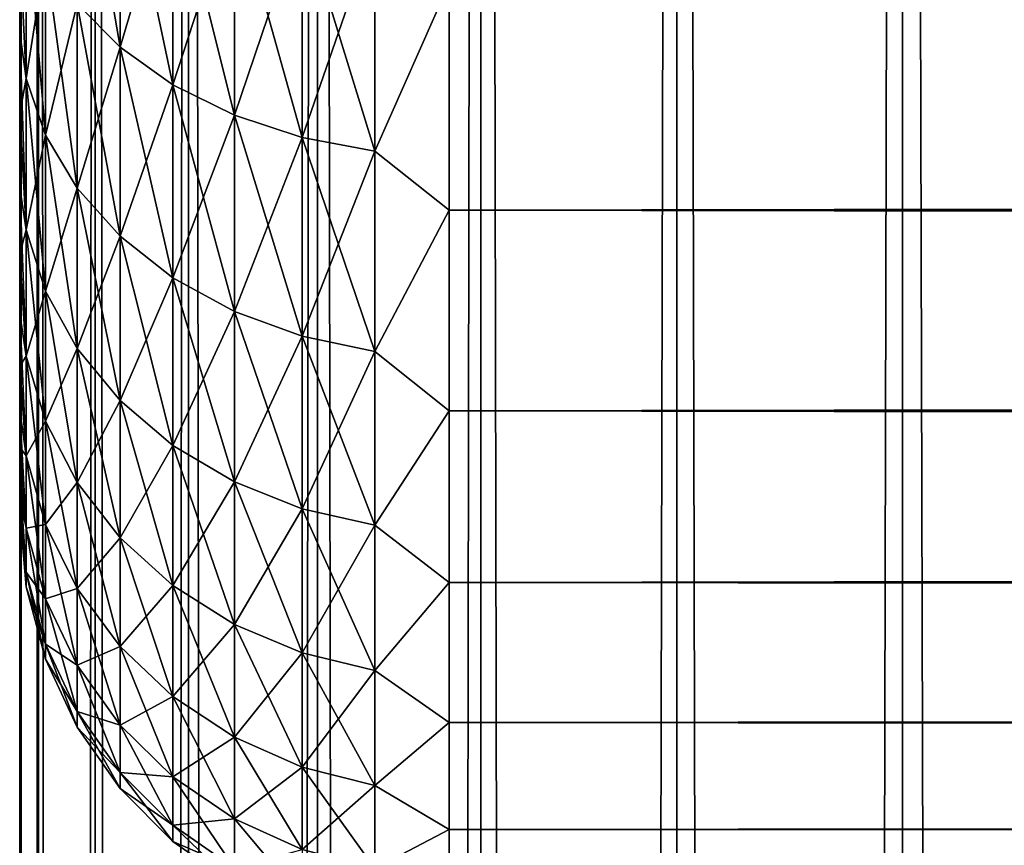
# Model space of a CAD drawing. Extents: x -265 to 265, y 0 to 427.
# Tile 87 of 256: x -265 to -260.42, y 385.45 to 389.3. Entities that reach past the tile are written whole.
import ezdxf

# ---------------------------------------------------------------- set-up
doc = ezdxf.new("R2010")
doc.units = 0
doc.header["$LTSCALE"] = 65.185185
for name, color, linetype in [('2', 7, 'CONTINUOUS'), ('35', 7, 'CONTINUOUS'), ('36', 7, 'CONTINUOUS'), ('4', 7, 'CONTINUOUS'), ('6', 7, 'CONTINUOUS')]:
    doc.layers.add(name, color=color, linetype=linetype)

msp = doc.modelspace()

# ---------------------------------------------------------------- linework, layer by layer
at = {"layer": '2', "color": 7, "linetype": 'CONTINUOUS'}
for points in [[(-265, 389.2346, 33.9756), (-265, 389.6407, 34.4628), (-265, 389.2346, 21.0244), (-265, 389.2346, 33.9756)], [(-265, 389.2346, 21.0244), (-265, 389.6407, 34.4628), (-265, 389.6407, 20.5372), (-265, 389.2346, 21.0244)], [(-265, 388.8587, 33.4647), (-265, 389.2346, 33.9756), (-265, 388.8587, 21.5353), (-265, 388.8587, 33.4647)], [(-265, 388.8587, 21.5353), (-265, 389.2346, 33.9756), (-265, 389.2346, 21.0244), (-265, 388.8587, 21.5353)], [(-265, 388.5143, 32.9321), (-265, 388.8587, 33.4647), (-265, 388.5143, 22.0679), (-265, 388.5143, 32.9321)], [(-265, 388.5143, 22.0679), (-265, 388.8587, 33.4647), (-265, 388.8587, 21.5353), (-265, 388.5143, 22.0679)], [(-265, 388.2027, 32.3796), (-265, 388.5143, 32.9321), (-265, 388.2027, 22.6204), (-265, 388.2027, 32.3796)], [(-265, 388.2027, 22.6204), (-265, 388.5143, 32.9321), (-265, 388.5143, 22.0679), (-265, 388.2027, 22.6204)], [(-265, 387.9251, 31.8094), (-265, 388.2027, 32.3796), (-265, 387.9251, 23.1906), (-265, 387.9251, 31.8094)], [(-265, 387.9251, 23.1906), (-265, 388.2027, 32.3796), (-265, 388.2027, 22.6204), (-265, 387.9251, 23.1906)], [(-265, 387.6823, 31.2234), (-265, 387.9251, 31.8094), (-265, 387.6823, 23.7766), (-265, 387.6823, 31.2234)], [(-265, 387.6823, 23.7766), (-265, 387.9251, 31.8094), (-265, 387.9251, 23.1906), (-265, 387.6823, 23.7766)], [(-265, 387.4754, 30.6238), (-265, 387.6823, 31.2234), (-265, 387.4754, 24.3762), (-265, 387.4754, 30.6238)], [(-265, 387.4754, 24.3762), (-265, 387.6823, 31.2234), (-265, 387.6823, 23.7766), (-265, 387.4754, 24.3762)], [(-265, 387.3051, 30.0128), (-265, 387.4754, 30.6238), (-265, 387.3051, 24.9872), (-265, 387.3051, 30.0128)], [(-265, 387.3051, 24.9872), (-265, 387.4754, 30.6238), (-265, 387.4754, 24.3762), (-265, 387.3051, 24.9872)], [(-265, 387.172, 29.3927), (-265, 387.3051, 30.0128), (-265, 387.172, 25.6073), (-265, 387.172, 29.3927)], [(-265, 387.172, 25.6073), (-265, 387.3051, 30.0128), (-265, 387.3051, 24.9872), (-265, 387.172, 25.6073)], [(-265, 387.0766, 28.7656), (-265, 387.172, 29.3927), (-265, 387.0766, 26.2344), (-265, 387.0766, 28.7656)], [(-265, 387.0766, 26.2344), (-265, 387.172, 29.3927), (-265, 387.172, 25.6073), (-265, 387.0766, 26.2344)], [(-265, 387.0192, 28.134), (-265, 387.0766, 28.7656), (-265, 387.0192, 26.866), (-265, 387.0192, 28.134)], [(-265, 387.0192, 26.866), (-265, 387.0766, 28.7656), (-265, 387.0766, 26.2344), (-265, 387.0192, 26.866)], [(-265, 387, 27.5), (-265, 387.0192, 28.134), (-265, 387.0192, 26.866), (-265, 387, 27.5)]]:
    msp.add_3dface(points, dxfattribs=at)
at = {"layer": '35', "color": 7, "linetype": 'CONTINUOUS'}
for points in [[(-265, 1), (-264.9121, 1, 1.6218), (-265, 419), (-265, 1)], [(-265, 419), (-264.9121, 1, 1.6218), (-264.9121, 419, 1.6218), (-265, 419)], [(-264.9121, 1, 1.6218), (-264.6493, 1, 3.2246), (-264.9121, 419, 1.6218), (-264.9121, 1, 1.6218)], [(-264.9121, 419, 1.6218), (-264.6493, 1, 3.2246), (-264.6493, 419, 3.2246), (-264.9121, 419, 1.6218)], [(-264.6493, 1, 3.2246), (-264.2148, 1, 4.7895), (-264.6493, 419, 3.2246), (-264.6493, 1, 3.2246)], [(-264.6493, 419, 3.2246), (-264.2148, 1, 4.7895), (-264.2148, 419, 4.7895), (-264.6493, 419, 3.2246)], [(-264.2148, 1, 4.7895), (-263.6136, 1, 6.2983), (-264.2148, 419, 4.7895), (-264.2148, 1, 4.7895)], [(-264.2148, 419, 4.7895), (-263.6136, 1, 6.2983), (-263.6136, 419, 6.2983), (-264.2148, 419, 4.7895)], [(-263.6136, 1, 6.2983), (-262.8529, 1, 7.7333), (-263.6136, 419, 6.2983), (-263.6136, 1, 6.2983)], [(-263.6136, 419, 6.2983), (-262.8529, 1, 7.7333), (-262.8529, 419, 7.7333), (-263.6136, 419, 6.2983)], [(-262.8529, 1, 7.7333), (-261.9414, 1, 9.0776), (-262.8529, 419, 7.7333), (-262.8529, 1, 7.7333)], [(-262.8529, 419, 7.7333), (-261.9414, 1, 9.0776), (-261.9414, 419, 9.0776), (-262.8529, 419, 7.7333)], [(-261.9414, 1, 9.0776), (-260.8899, 1, 10.3155), (-261.9414, 419, 9.0776), (-261.9414, 1, 9.0776)], [(-261.9414, 419, 9.0776), (-260.8899, 1, 10.3155), (-260.8899, 419, 10.3155), (-261.9414, 419, 9.0776)], [(-260.8899, 1, 10.3155), (-259.7108, 1, 11.4324), (-260.8899, 419, 10.3155), (-260.8899, 1, 10.3155)], [(-260.8899, 419, 10.3155), (-259.7108, 1, 11.4324), (-259.7108, 419, 11.4324), (-260.8899, 419, 10.3155)]]:
    msp.add_3dface(points, dxfattribs=at)
at = {"layer": '36', "color": 7, "linetype": 'CONTINUOUS'}
for points in [[(-265, 1), (-265, 419), (-264.9121, 419, -1.6218), (-265, 1)], [(-264.9121, 1, -1.6218), (-265, 1), (-264.9121, 419, -1.6218), (-264.9121, 1, -1.6218)], [(-264.6493, 1, -3.2246), (-264.9121, 1, -1.6218), (-264.6493, 419, -3.2246), (-264.6493, 1, -3.2246)], [(-264.6493, 419, -3.2246), (-264.9121, 1, -1.6218), (-264.9121, 419, -1.6218), (-264.6493, 419, -3.2246)], [(-264.2148, 1, -4.7895), (-264.6493, 1, -3.2246), (-264.2148, 419, -4.7895), (-264.2148, 1, -4.7895)], [(-264.2148, 419, -4.7895), (-264.6493, 1, -3.2246), (-264.6493, 419, -3.2246), (-264.2148, 419, -4.7895)], [(-263.6136, 1, -6.2983), (-264.2148, 1, -4.7895), (-263.6136, 419, -6.2983), (-263.6136, 1, -6.2983)], [(-263.6136, 419, -6.2983), (-264.2148, 1, -4.7895), (-264.2148, 419, -4.7895), (-263.6136, 419, -6.2983)], [(-262.8529, 1, -7.7333), (-263.6136, 1, -6.2983), (-262.8529, 419, -7.7333), (-262.8529, 1, -7.7333)], [(-262.8529, 419, -7.7333), (-263.6136, 1, -6.2983), (-263.6136, 419, -6.2983), (-262.8529, 419, -7.7333)], [(-261.9414, 1, -9.0776), (-262.8529, 1, -7.7333), (-261.9414, 419, -9.0776), (-261.9414, 1, -9.0776)], [(-261.9414, 419, -9.0776), (-262.8529, 1, -7.7333), (-262.8529, 419, -7.7333), (-261.9414, 419, -9.0776)], [(-260.8899, 1, -10.3155), (-261.9414, 1, -9.0776), (-260.8899, 419, -10.3155), (-260.8899, 1, -10.3155)], [(-260.8899, 419, -10.3155), (-261.9414, 1, -9.0776), (-261.9414, 419, -9.0776), (-260.8899, 419, -10.3155)], [(-260.8899, 1, -10.3155), (-260.8899, 419, -10.3155), (-259.75, 400, -11.399), (-260.8899, 1, -10.3155)], [(-260.8899, 1, -10.3155), (-259.75, 400, -11.399), (-259.75, 20, -11.399), (-260.8899, 1, -10.3155)]]:
    msp.add_3dface(points, dxfattribs=at)
at = {"layer": '4', "color": 7, "linetype": 'CONTINUOUS'}
for points in [[(-263, 388.4078, 18.922), (-263, 389.4652, 17.9244), (263, 388.4078, 18.922), (-263, 388.4078, 18.922)], [(263, 388.4078, 18.922), (-263, 389.4652, 17.9244), (263, 389.4652, 17.9244), (263, 388.4078, 18.922)], [(-263, 389.4652, 37.0756), (-263, 388.4078, 36.078), (263, 389.4652, 37.0756), (-263, 389.4652, 37.0756)], [(263, 389.4652, 37.0756), (-263, 388.4078, 36.078), (263, 388.4078, 36.078), (263, 389.4652, 37.0756)], [(-263, 387.4735, 20.0355), (-263, 388.4078, 18.922), (263, 387.4735, 20.0355), (-263, 387.4735, 20.0355)], [(263, 387.4735, 20.0355), (-263, 388.4078, 18.922), (263, 388.4078, 18.922), (263, 387.4735, 20.0355)], [(-263, 388.4078, 36.078), (-263, 387.4735, 34.9645), (263, 388.4078, 36.078), (-263, 388.4078, 36.078)], [(263, 388.4078, 36.078), (-263, 387.4735, 34.9645), (263, 387.4735, 34.9645), (263, 388.4078, 36.078)], [(-263, 386.6747, 21.25), (-263, 387.4735, 20.0355), (263, 386.6747, 21.25), (-263, 386.6747, 21.25)], [(263, 386.6747, 21.25), (-263, 387.4735, 20.0355), (263, 387.4735, 20.0355), (263, 386.6747, 21.25)], [(-263, 387.4735, 34.9645), (-263, 386.6747, 33.75), (263, 387.4735, 34.9645), (-263, 387.4735, 34.9645)], [(263, 387.4735, 34.9645), (-263, 386.6747, 33.75), (263, 386.6747, 33.75), (263, 387.4735, 34.9645)], [(-263, 386.0223, 22.549), (-263, 386.6747, 21.25), (263, 386.0223, 22.549), (-263, 386.0223, 22.549)], [(263, 386.0223, 22.549), (-263, 386.6747, 21.25), (263, 386.6747, 21.25), (263, 386.0223, 22.549)], [(-263, 386.6747, 33.75), (-263, 386.0223, 32.451), (263, 386.6747, 33.75), (-263, 386.6747, 33.75)], [(263, 386.6747, 33.75), (-263, 386.0223, 32.451), (263, 386.0223, 32.451), (263, 386.6747, 33.75)], [(-263, 385.5251, 23.915), (-263, 386.0223, 22.549), (263, 385.5251, 23.915), (-263, 385.5251, 23.915)], [(263, 385.5251, 23.915), (-263, 386.0223, 22.549), (263, 386.0223, 22.549), (263, 385.5251, 23.915)], [(-263, 386.0223, 32.451), (-263, 385.5251, 31.085), (263, 386.0223, 32.451), (-263, 386.0223, 32.451)], [(263, 386.0223, 32.451), (-263, 385.5251, 31.085), (263, 385.5251, 31.085), (263, 386.0223, 32.451)], [(-263, 385.1899, 25.3294), (-263, 385.5251, 23.915), (263, 385.1899, 25.3294), (-263, 385.1899, 25.3294)], [(263, 385.1899, 25.3294), (-263, 385.5251, 23.915), (263, 385.5251, 23.915), (263, 385.1899, 25.3294)], [(-263, 385.5251, 31.085), (-263, 385.1899, 29.6706), (263, 385.5251, 31.085), (-263, 385.5251, 31.085)], [(263, 385.5251, 31.085), (-263, 385.1899, 29.6706), (263, 385.1899, 29.6706), (263, 385.5251, 31.085)]]:
    msp.add_3dface(points, dxfattribs=at)
at = {"layer": '6', "color": 7, "linetype": 'CONTINUOUS'}
for points in [[(-264.7329, 389.3693, 19.3693), (-264.7329, 390.3308, 18.5101), (-264.533, 389.1671, 19.1671), (-264.7329, 389.3693, 19.3693)], [(-264.533, 389.1671, 19.1671), (-264.7329, 390.3308, 18.5101), (-264.533, 390.1525, 18.2865), (-264.533, 389.1671, 19.1671)], [(-264.533, 390.1525, 36.7135), (-264.7329, 389.3693, 35.6307), (-264.533, 389.1671, 35.8329), (-264.533, 390.1525, 36.7135)], [(-264.533, 390.1525, 36.7135), (-264.533, 389.1671, 35.8329), (-264.2864, 389.9985, 36.9065), (-264.533, 390.1525, 36.7135)], [(-264.533, 389.1671, 19.1671), (-264.533, 390.1525, 18.2865), (-264.2864, 388.9925, 18.9925), (-264.533, 389.1671, 19.1671)], [(-264.2864, 388.9925, 18.9925), (-264.533, 390.1525, 18.2865), (-264.2864, 389.9985, 18.0935), (-264.2864, 388.9925, 18.9925)], [(-264.2864, 389.9985, 36.9065), (-264.533, 389.1671, 35.8329), (-264.2864, 388.9925, 36.0075), (-264.2864, 389.9985, 36.9065)], [(-264.2864, 389.9985, 36.9065), (-264.2864, 388.9925, 36.0075), (-264.0006, 389.8737, 37.0631), (-264.2864, 389.9985, 36.9065)], [(-264.2864, 388.9925, 18.9925), (-264.2864, 389.9985, 18.0935), (-264.0006, 388.8509, 18.8509), (-264.2864, 388.9925, 18.9925)], [(-264.0006, 388.8509, 18.8509), (-264.2864, 389.9985, 18.0935), (-264.0006, 389.8737, 17.9369), (-264.0006, 388.8509, 18.8509)], [(-264.0006, 389.8737, 37.0631), (-264.2864, 388.9925, 36.0075), (-264.0006, 388.8509, 36.1491), (-264.0006, 389.8737, 37.0631)], [(-264.0006, 389.8737, 37.0631), (-264.0006, 388.8509, 36.1491), (-263.6844, 389.7817, 37.1785), (-264.0006, 389.8737, 37.0631)], [(-264.0006, 388.8509, 18.8509), (-264.0006, 389.8737, 17.9369), (-263.6844, 388.7465, 18.7465), (-264.0006, 388.8509, 18.8509)], [(-263.6844, 388.7465, 18.7465), (-264.0006, 389.8737, 17.9369), (-263.6844, 389.7817, 17.8215), (-263.6844, 388.7465, 18.7465)], [(-264.97, 389.8315, 35.1685), (-265, 389.6407, 34.4628), (-264.97, 389.0211, 34.2617), (-264.97, 389.8315, 35.1685)], [(-264.97, 389.0211, 20.7383), (-265, 389.6407, 20.5372), (-264.97, 389.8315, 19.8315), (-264.97, 389.0211, 20.7383)], [(-264.97, 389.8315, 35.1685), (-264.97, 389.0211, 34.2617), (-264.8801, 389.5931, 35.4069), (-264.97, 389.8315, 35.1685)], [(-264.97, 389.0211, 20.7383), (-264.97, 389.8315, 19.8315), (-264.8801, 388.7575, 20.5281), (-264.97, 389.0211, 20.7383)], [(-264.8801, 388.7575, 20.5281), (-264.97, 389.8315, 19.8315), (-264.8801, 389.5931, 19.5931), (-264.8801, 388.7575, 20.5281)], [(-263.6844, 389.7817, 37.1785), (-264.0006, 388.8509, 36.1491), (-263.6844, 388.7465, 36.2535), (-263.6844, 389.7817, 37.1785)], [(-263.6844, 389.7817, 37.1785), (-263.6844, 388.7465, 36.2535), (-263.3473, 389.7253, 37.2491), (-263.6844, 389.7817, 37.1785)], [(-263.6844, 388.7465, 18.7465), (-263.6844, 389.7817, 17.8215), (-263.3473, 388.6827, 18.6827), (-263.6844, 388.7465, 18.7465)], [(-263.3473, 388.6827, 18.6827), (-263.6844, 389.7817, 17.8215), (-263.3473, 389.7253, 17.7509), (-263.3473, 388.6827, 18.6827)], [(-263.3473, 389.7253, 37.2491), (-263.6844, 388.7465, 36.2535), (-263.3473, 388.6827, 36.3173), (-263.3473, 389.7253, 37.2491)], [(-263, 389.4652, 17.9244), (-263.3473, 388.6827, 18.6827), (-263.3473, 389.7253, 17.7509), (-263, 389.4652, 17.9244)], [(-263, 389.4652, 37.0756), (-263.3473, 389.7253, 37.2491), (-263.3473, 388.6827, 36.3173), (-263, 389.4652, 37.0756)], [(-265, 389.6407, 34.4628), (-265, 389.2346, 33.9756), (-264.97, 389.0211, 34.2617), (-265, 389.6407, 34.4628)], [(-265, 389.2346, 21.0244), (-265, 389.6407, 20.5372), (-264.97, 389.0211, 20.7383), (-265, 389.2346, 21.0244)], [(-264.8801, 389.5931, 35.4069), (-264.97, 389.0211, 34.2617), (-264.8801, 388.7575, 34.4719), (-264.8801, 389.5931, 35.4069)], [(-264.8801, 389.5931, 35.4069), (-264.8801, 388.7575, 34.4719), (-264.7329, 389.3693, 35.6307), (-264.8801, 389.5931, 35.4069)], [(-264.8801, 388.7575, 20.5281), (-264.8801, 389.5931, 19.5931), (-264.7329, 388.5101, 20.3308), (-264.8801, 388.7575, 20.5281)], [(-264.7329, 388.5101, 20.3308), (-264.8801, 389.5931, 19.5931), (-264.7329, 389.3693, 19.3693), (-264.7329, 388.5101, 20.3308)], [(-263, 389.4652, 17.9244), (-263, 388.4078, 18.922), (-263.3473, 388.6827, 18.6827), (-263, 389.4652, 17.9244)], [(-263, 388.4078, 36.078), (-263, 389.4652, 37.0756), (-263.3473, 388.6827, 36.3173), (-263, 388.4078, 36.078)], [(-264.7329, 389.3693, 35.6307), (-264.8801, 388.7575, 34.4719), (-264.7329, 388.5101, 34.6692), (-264.7329, 389.3693, 35.6307)], [(-264.7329, 389.3693, 35.6307), (-264.7329, 388.5101, 34.6692), (-264.533, 389.1671, 35.8329), (-264.7329, 389.3693, 35.6307)], [(-264.7329, 388.5101, 20.3308), (-264.7329, 389.3693, 19.3693), (-264.533, 388.2865, 20.1525), (-264.7329, 388.5101, 20.3308)], [(-264.533, 388.2865, 20.1525), (-264.7329, 389.3693, 19.3693), (-264.533, 389.1671, 19.1671), (-264.533, 388.2865, 20.1525)], [(-265, 389.2346, 33.9756), (-265, 388.8587, 33.4647), (-264.97, 389.0211, 34.2617), (-265, 389.2346, 33.9756)], [(-265, 388.8587, 21.5353), (-265, 389.2346, 21.0244), (-264.97, 388.3174, 21.7302), (-265, 388.8587, 21.5353)], [(-264.97, 388.3174, 21.7302), (-265, 389.2346, 21.0244), (-264.97, 389.0211, 20.7383), (-264.97, 388.3174, 21.7302)], [(-264.533, 389.1671, 35.8329), (-264.7329, 388.5101, 34.6692), (-264.533, 388.2865, 34.8475), (-264.533, 389.1671, 35.8329)], [(-264.533, 389.1671, 35.8329), (-264.533, 388.2865, 34.8475), (-264.2864, 388.9925, 36.0075), (-264.533, 389.1671, 35.8329)], [(-264.533, 388.2865, 20.1525), (-264.533, 389.1671, 19.1671), (-264.2864, 388.0935, 19.9985), (-264.533, 388.2865, 20.1525)], [(-264.2864, 388.0935, 19.9985), (-264.533, 389.1671, 19.1671), (-264.2864, 388.9925, 18.9925), (-264.2864, 388.0935, 19.9985)], [(-264.97, 389.0211, 34.2617), (-265, 388.8587, 33.4647), (-264.97, 388.3174, 33.2698), (-264.97, 389.0211, 34.2617)], [(-264.97, 389.0211, 34.2617), (-264.97, 388.3174, 33.2698), (-264.8801, 388.7575, 34.4719), (-264.97, 389.0211, 34.2617)], [(-264.97, 388.3174, 21.7302), (-264.97, 389.0211, 20.7383), (-264.8801, 388.0319, 21.5508), (-264.97, 388.3174, 21.7302)], [(-264.8801, 388.0319, 21.5508), (-264.97, 389.0211, 20.7383), (-264.8801, 388.7575, 20.5281), (-264.8801, 388.0319, 21.5508)], [(-264.2864, 388.9925, 36.0075), (-264.533, 388.2865, 34.8475), (-264.2864, 388.0935, 35.0015), (-264.2864, 388.9925, 36.0075)], [(-264.2864, 388.9925, 36.0075), (-264.2864, 388.0935, 35.0015), (-264.0006, 388.8509, 36.1491), (-264.2864, 388.9925, 36.0075)], [(-264.2864, 388.0935, 19.9985), (-264.2864, 388.9925, 18.9925), (-264.0006, 387.9369, 19.8737), (-264.2864, 388.0935, 19.9985)], [(-264.0006, 387.9369, 19.8737), (-264.2864, 388.9925, 18.9925), (-264.0006, 388.8509, 18.8509), (-264.0006, 387.9369, 19.8737)], [(-265, 388.8587, 33.4647), (-265, 388.5143, 32.9321), (-264.97, 388.3174, 33.2698), (-265, 388.8587, 33.4647)], [(-265, 388.5143, 22.0679), (-265, 388.8587, 21.5353), (-264.97, 388.3174, 21.7302), (-265, 388.5143, 22.0679)], [(-264.0006, 388.8509, 36.1491), (-264.2864, 388.0935, 35.0015), (-264.0006, 387.9369, 35.1263), (-264.0006, 388.8509, 36.1491)], [(-264.0006, 388.8509, 36.1491), (-264.0006, 387.9369, 35.1263), (-263.6844, 388.7465, 36.2535), (-264.0006, 388.8509, 36.1491)], [(-264.0006, 387.9369, 19.8737), (-264.0006, 388.8509, 18.8509), (-263.6844, 387.8215, 19.7817), (-264.0006, 387.9369, 19.8737)], [(-263.6844, 387.8215, 19.7817), (-264.0006, 388.8509, 18.8509), (-263.6844, 388.7465, 18.7465), (-263.6844, 387.8215, 19.7817)], [(-264.8801, 388.7575, 34.4719), (-264.97, 388.3174, 33.2698), (-264.8801, 388.0319, 33.4492), (-264.8801, 388.7575, 34.4719)], [(-264.8801, 388.7575, 34.4719), (-264.8801, 388.0319, 33.4492), (-264.7329, 388.5101, 34.6692), (-264.8801, 388.7575, 34.4719)], [(-264.8801, 388.0319, 21.5508), (-264.8801, 388.7575, 20.5281), (-264.7329, 387.764, 21.3824), (-264.8801, 388.0319, 21.5508)], [(-264.7329, 387.764, 21.3824), (-264.8801, 388.7575, 20.5281), (-264.7329, 388.5101, 20.3308), (-264.7329, 387.764, 21.3824)], [(-263.6844, 388.7465, 36.2535), (-264.0006, 387.9369, 35.1263), (-263.6844, 387.8215, 35.2183), (-263.6844, 388.7465, 36.2535)], [(-263.6844, 388.7465, 36.2535), (-263.6844, 387.8215, 35.2183), (-263.3473, 388.6827, 36.3173), (-263.6844, 388.7465, 36.2535)], [(-263.6844, 387.8215, 19.7817), (-263.6844, 388.7465, 18.7465), (-263.3473, 387.7509, 19.7253), (-263.6844, 387.8215, 19.7817)], [(-263.3473, 387.7509, 19.7253), (-263.6844, 388.7465, 18.7465), (-263.3473, 388.6827, 18.6827), (-263.3473, 387.7509, 19.7253)], [(-263.3473, 388.6827, 36.3173), (-263.6844, 387.8215, 35.2183), (-263.3473, 387.7509, 35.2747), (-263.3473, 388.6827, 36.3173)], [(-263, 388.4078, 18.922), (-263.3473, 387.7509, 19.7253), (-263.3473, 388.6827, 18.6827), (-263, 388.4078, 18.922)], [(-263, 388.4078, 36.078), (-263.3473, 388.6827, 36.3173), (-263.3473, 387.7509, 35.2747), (-263, 388.4078, 36.078)], [(-265, 388.5143, 32.9321), (-265, 388.2027, 32.3796), (-264.97, 388.3174, 33.2698), (-265, 388.5143, 32.9321)], [(-265, 388.2027, 22.6204), (-265, 388.5143, 22.0679), (-264.97, 387.7291, 22.7946), (-265, 388.2027, 22.6204)], [(-264.97, 387.7291, 22.7946), (-265, 388.5143, 22.0679), (-264.97, 388.3174, 21.7302), (-264.97, 387.7291, 22.7946)], [(-264.7329, 388.5101, 34.6692), (-264.8801, 388.0319, 33.4492), (-264.7329, 387.764, 33.6176), (-264.7329, 388.5101, 34.6692)], [(-264.7329, 388.5101, 34.6692), (-264.7329, 387.764, 33.6176), (-264.533, 388.2865, 34.8475), (-264.7329, 388.5101, 34.6692)], [(-264.7329, 387.764, 21.3824), (-264.7329, 388.5101, 20.3308), (-264.533, 387.5218, 21.2303), (-264.7329, 387.764, 21.3824)], [(-264.533, 387.5218, 21.2303), (-264.7329, 388.5101, 20.3308), (-264.533, 388.2865, 20.1525), (-264.533, 387.5218, 21.2303)], [(-263, 388.4078, 18.922), (-263, 387.4735, 20.0355), (-263.3473, 387.7509, 19.7253), (-263, 388.4078, 18.922)], [(-263, 387.4735, 34.9645), (-263, 388.4078, 36.078), (-263.3473, 387.7509, 35.2747), (-263, 387.4735, 34.9645)], [(-264.97, 388.3174, 33.2698), (-265, 388.2027, 32.3796), (-264.97, 387.7291, 32.2054), (-264.97, 388.3174, 33.2698)], [(-264.97, 388.3174, 33.2698), (-264.97, 387.7291, 32.2054), (-264.8801, 388.0319, 33.4492), (-264.97, 388.3174, 33.2698)], [(-264.97, 387.7291, 22.7946), (-264.97, 388.3174, 21.7302), (-264.8801, 387.4253, 22.6483), (-264.97, 387.7291, 22.7946)], [(-264.8801, 387.4253, 22.6483), (-264.97, 388.3174, 21.7302), (-264.8801, 388.0319, 21.5508), (-264.8801, 387.4253, 22.6483)], [(-264.533, 388.2865, 34.8475), (-264.7329, 387.764, 33.6176), (-264.533, 387.5218, 33.7697), (-264.533, 388.2865, 34.8475)], [(-264.533, 388.2865, 34.8475), (-264.533, 387.5218, 33.7697), (-264.2864, 388.0935, 35.0015), (-264.533, 388.2865, 34.8475)], [(-264.533, 387.5218, 21.2303), (-264.533, 388.2865, 20.1525), (-264.2864, 387.3127, 21.0989), (-264.533, 387.5218, 21.2303)], [(-264.2864, 387.3127, 21.0989), (-264.533, 388.2865, 20.1525), (-264.2864, 388.0935, 19.9985), (-264.2864, 387.3127, 21.0989)], [(-265, 388.2027, 32.3796), (-265, 387.9251, 31.8094), (-264.97, 387.7291, 32.2054), (-265, 388.2027, 32.3796)], [(-265, 387.9251, 23.1906), (-265, 388.2027, 22.6204), (-264.97, 387.7291, 22.7946), (-265, 387.9251, 23.1906)], [(-264.2864, 388.0935, 35.0015), (-264.533, 387.5218, 33.7697), (-264.2864, 387.3127, 33.9011), (-264.2864, 388.0935, 35.0015)], [(-264.2864, 388.0935, 35.0015), (-264.2864, 387.3127, 33.9011), (-264.0006, 387.9369, 35.1263), (-264.2864, 388.0935, 35.0015)], [(-264.2864, 387.3127, 21.0989), (-264.2864, 388.0935, 19.9985), (-264.0006, 387.1431, 20.9923), (-264.2864, 387.3127, 21.0989)], [(-264.0006, 387.1431, 20.9923), (-264.2864, 388.0935, 19.9985), (-264.0006, 387.9369, 19.8737), (-264.0006, 387.1431, 20.9923)], [(-264.8801, 388.0319, 33.4492), (-264.97, 387.7291, 32.2054), (-264.8801, 387.4253, 32.3517), (-264.8801, 388.0319, 33.4492)], [(-264.8801, 388.0319, 33.4492), (-264.8801, 387.4253, 32.3517), (-264.7329, 387.764, 33.6176), (-264.8801, 388.0319, 33.4492)], [(-264.8801, 387.4253, 22.6483), (-264.8801, 388.0319, 21.5508), (-264.7329, 387.1402, 22.511), (-264.8801, 387.4253, 22.6483)], [(-264.7329, 387.1402, 22.511), (-264.8801, 388.0319, 21.5508), (-264.7329, 387.764, 21.3824), (-264.7329, 387.1402, 22.511)], [(-264.0006, 387.9369, 35.1263), (-264.2864, 387.3127, 33.9011), (-264.0006, 387.1431, 34.0077), (-264.0006, 387.9369, 35.1263)], [(-264.0006, 387.9369, 35.1263), (-264.0006, 387.1431, 34.0077), (-263.6844, 387.8215, 35.2183), (-264.0006, 387.9369, 35.1263)], [(-264.0006, 387.1431, 20.9923), (-264.0006, 387.9369, 19.8737), (-263.6844, 387.0182, 20.9138), (-264.0006, 387.1431, 20.9923)], [(-263.6844, 387.0182, 20.9138), (-264.0006, 387.9369, 19.8737), (-263.6844, 387.8215, 19.7817), (-263.6844, 387.0182, 20.9138)], [(-265, 387.9251, 31.8094), (-265, 387.6823, 31.2234), (-264.97, 387.7291, 32.2054), (-265, 387.9251, 31.8094)], [(-265, 387.6823, 23.7766), (-265, 387.9251, 23.1906), (-264.97, 387.2637, 23.9182), (-265, 387.6823, 23.7766)], [(-264.97, 387.2637, 23.9182), (-265, 387.9251, 23.1906), (-264.97, 387.7291, 22.7946), (-264.97, 387.2637, 23.9182)], [(-263.6844, 387.8215, 35.2183), (-264.0006, 387.1431, 34.0077), (-263.6844, 387.0182, 34.0862), (-263.6844, 387.8215, 35.2183)], [(-263.6844, 387.8215, 35.2183), (-263.6844, 387.0182, 34.0862), (-263.3473, 387.7509, 35.2747), (-263.6844, 387.8215, 35.2183)], [(-263.6844, 387.0182, 20.9138), (-263.6844, 387.8215, 19.7817), (-263.3473, 386.9417, 20.8658), (-263.6844, 387.0182, 20.9138)], [(-263.3473, 386.9417, 20.8658), (-263.6844, 387.8215, 19.7817), (-263.3473, 387.7509, 19.7253), (-263.3473, 386.9417, 20.8658)], [(-264.7329, 387.764, 33.6176), (-264.8801, 387.4253, 32.3517), (-264.7329, 387.1402, 32.489), (-264.7329, 387.764, 33.6176)], [(-264.7329, 387.764, 33.6176), (-264.7329, 387.1402, 32.489), (-264.533, 387.5218, 33.7697), (-264.7329, 387.764, 33.6176)], [(-264.7329, 387.1402, 22.511), (-264.7329, 387.764, 21.3824), (-264.533, 386.8825, 22.3869), (-264.7329, 387.1402, 22.511)], [(-264.533, 386.8825, 22.3869), (-264.7329, 387.764, 21.3824), (-264.533, 387.5218, 21.2303), (-264.533, 386.8825, 22.3869)], [(-263.3473, 387.7509, 35.2747), (-263.6844, 387.0182, 34.0862), (-263.3473, 386.9417, 34.1342), (-263.3473, 387.7509, 35.2747)], [(-263, 387.4735, 20.0355), (-263.3473, 386.9417, 20.8658), (-263.3473, 387.7509, 19.7253), (-263, 387.4735, 20.0355)], [(-263, 387.4735, 34.9645), (-263.3473, 387.7509, 35.2747), (-263.3473, 386.9417, 34.1342), (-263, 387.4735, 34.9645)], [(-264.97, 387.7291, 32.2054), (-265, 387.6823, 31.2234), (-264.97, 387.2637, 31.0818), (-264.97, 387.7291, 32.2054)], [(-264.97, 387.7291, 32.2054), (-264.97, 387.2637, 31.0818), (-264.8801, 387.4253, 32.3517), (-264.97, 387.7291, 32.2054)], [(-264.97, 387.2637, 23.9182), (-264.97, 387.7291, 22.7946), (-264.8801, 386.9454, 23.8068), (-264.97, 387.2637, 23.9182)], [(-264.8801, 386.9454, 23.8068), (-264.97, 387.7291, 22.7946), (-264.8801, 387.4253, 22.6483), (-264.8801, 386.9454, 23.8068)], [(-265, 387.6823, 31.2234), (-265, 387.4754, 30.6238), (-264.97, 387.2637, 31.0818), (-265, 387.6823, 31.2234)], [(-265, 387.4754, 24.3762), (-265, 387.6823, 23.7766), (-264.97, 387.2637, 23.9182), (-265, 387.4754, 24.3762)], [(-264.533, 387.5218, 33.7697), (-264.7329, 387.1402, 32.489), (-264.533, 386.8825, 32.6131), (-264.533, 387.5218, 33.7697)], [(-264.533, 387.5218, 33.7697), (-264.533, 386.8825, 32.6131), (-264.2864, 387.3127, 33.9011), (-264.533, 387.5218, 33.7697)], [(-264.533, 386.8825, 22.3869), (-264.533, 387.5218, 21.2303), (-264.2864, 386.6601, 22.2798), (-264.533, 386.8825, 22.3869)], [(-264.2864, 386.6601, 22.2798), (-264.533, 387.5218, 21.2303), (-264.2864, 387.3127, 21.0989), (-264.2864, 386.6601, 22.2798)], [(-265, 387.4754, 30.6238), (-265, 387.3051, 30.0128), (-264.97, 387.2637, 31.0818), (-265, 387.4754, 30.6238)], [(-265, 387.3051, 24.9872), (-265, 387.4754, 24.3762), (-264.97, 386.927, 25.0868), (-265, 387.3051, 24.9872)], [(-264.97, 386.927, 25.0868), (-265, 387.4754, 24.3762), (-264.97, 387.2637, 23.9182), (-264.97, 386.927, 25.0868)], [(-263, 387.4735, 20.0355), (-263, 386.6747, 21.25), (-263.3473, 386.9417, 20.8658), (-263, 387.4735, 20.0355)], [(-263, 386.6747, 33.75), (-263, 387.4735, 34.9645), (-263.3473, 386.9417, 34.1342), (-263, 386.6747, 33.75)], [(-264.8801, 387.4253, 32.3517), (-264.97, 387.2637, 31.0818), (-264.8801, 386.9454, 31.1932), (-264.8801, 387.4253, 32.3517)], [(-264.8801, 387.4253, 32.3517), (-264.8801, 386.9454, 31.1932), (-264.7329, 387.1402, 32.489), (-264.8801, 387.4253, 32.3517)], [(-264.8801, 386.9454, 23.8068), (-264.8801, 387.4253, 22.6483), (-264.7329, 386.6468, 23.7023), (-264.8801, 386.9454, 23.8068)], [(-264.7329, 386.6468, 23.7023), (-264.8801, 387.4253, 22.6483), (-264.7329, 387.1402, 22.511), (-264.7329, 386.6468, 23.7023)], [(-265, 387.3051, 30.0128), (-265, 387.172, 29.3927), (-264.97, 386.927, 29.9132), (-265, 387.3051, 30.0128)], [(-264.97, 387.2637, 31.0818), (-265, 387.3051, 30.0128), (-264.97, 386.927, 29.9132), (-264.97, 387.2637, 31.0818)], [(-265, 387.172, 25.6073), (-265, 387.3051, 24.9872), (-264.97, 386.927, 25.0868), (-265, 387.172, 25.6073)], [(-264.2864, 387.3127, 33.9011), (-264.533, 386.8825, 32.6131), (-264.2864, 386.6601, 32.7202), (-264.2864, 387.3127, 33.9011)], [(-264.2864, 387.3127, 33.9011), (-264.2864, 386.6601, 32.7202), (-264.0006, 387.1431, 34.0077), (-264.2864, 387.3127, 33.9011)], [(-264.2864, 386.6601, 22.2798), (-264.2864, 387.3127, 21.0989), (-264.0006, 386.4796, 22.1929), (-264.2864, 386.6601, 22.2798)], [(-264.0006, 386.4796, 22.1929), (-264.2864, 387.3127, 21.0989), (-264.0006, 387.1431, 20.9923), (-264.0006, 386.4796, 22.1929)], [(-264.97, 387.2637, 31.0818), (-264.97, 386.927, 29.9132), (-264.8801, 386.9454, 31.1932), (-264.97, 387.2637, 31.0818)], [(-264.97, 386.927, 25.0868), (-264.97, 387.2637, 23.9182), (-264.8801, 386.5983, 25.0118), (-264.97, 386.927, 25.0868)], [(-264.8801, 386.5983, 25.0118), (-264.97, 387.2637, 23.9182), (-264.8801, 386.9454, 23.8068), (-264.8801, 386.5983, 25.0118)], [(-265, 387.172, 29.3927), (-265, 387.0766, 28.7656), (-264.97, 386.927, 29.9132), (-265, 387.172, 29.3927)], [(-265, 387.0766, 26.2344), (-265, 387.172, 25.6073), (-264.97, 386.7233, 26.2858), (-265, 387.0766, 26.2344)], [(-264.97, 386.7233, 26.2858), (-265, 387.172, 25.6073), (-264.97, 386.927, 25.0868), (-264.97, 386.7233, 26.2858)], [(-264.7329, 387.1402, 32.489), (-264.8801, 386.9454, 31.1932), (-264.7329, 386.6468, 31.2977), (-264.7329, 387.1402, 32.489)], [(-264.7329, 387.1402, 32.489), (-264.7329, 386.6468, 31.2977), (-264.533, 386.8825, 32.6131), (-264.7329, 387.1402, 32.489)], [(-264.7329, 386.6468, 23.7023), (-264.7329, 387.1402, 22.511), (-264.533, 386.3768, 23.6078), (-264.7329, 386.6468, 23.7023)], [(-264.533, 386.3768, 23.6078), (-264.7329, 387.1402, 22.511), (-264.533, 386.8825, 22.3869), (-264.533, 386.3768, 23.6078)], [(-264.0006, 387.1431, 34.0077), (-264.2864, 386.6601, 32.7202), (-264.0006, 386.4796, 32.8071), (-264.0006, 387.1431, 34.0077)], [(-264.0006, 387.1431, 34.0077), (-264.0006, 386.4796, 32.8071), (-263.6844, 387.0182, 34.0862), (-264.0006, 387.1431, 34.0077)], [(-264.0006, 386.4796, 22.1929), (-264.0006, 387.1431, 20.9923), (-263.6844, 386.3467, 22.1288), (-264.0006, 386.4796, 22.1929)], [(-263.6844, 386.3467, 22.1288), (-264.0006, 387.1431, 20.9923), (-263.6844, 387.0182, 20.9138), (-263.6844, 386.3467, 22.1288)], [(-265, 387.0766, 28.7656), (-265, 387.0192, 28.134), (-264.97, 386.7233, 28.7142), (-265, 387.0766, 28.7656)], [(-264.97, 386.927, 29.9132), (-265, 387.0766, 28.7656), (-264.97, 386.7233, 28.7142), (-264.97, 386.927, 29.9132)], [(-265, 387.0192, 26.866), (-265, 387.0766, 26.2344), (-264.97, 386.7233, 26.2858), (-265, 387.0192, 26.866)], [(-265, 387.0192, 28.134), (-265, 387, 27.5), (-264.97, 386.7233, 28.7142), (-265, 387.0192, 28.134)], [(-265, 387, 27.5), (-265, 387.0192, 26.866), (-264.97, 386.6551, 27.5), (-265, 387, 27.5)], [(-264.97, 386.6551, 27.5), (-265, 387.0192, 26.866), (-264.97, 386.7233, 26.2858), (-264.97, 386.6551, 27.5)], [(-263.6844, 387.0182, 34.0862), (-264.0006, 386.4796, 32.8071), (-263.6844, 386.3467, 32.8712), (-263.6844, 387.0182, 34.0862)], [(-263.6844, 387.0182, 34.0862), (-263.6844, 386.3467, 32.8712), (-263.3473, 386.9417, 34.1342), (-263.6844, 387.0182, 34.0862)], [(-263.6844, 386.3467, 22.1288), (-263.6844, 387.0182, 20.9138), (-263.3473, 386.2653, 22.0896), (-263.6844, 386.3467, 22.1288)], [(-263.3473, 386.2653, 22.0896), (-263.6844, 387.0182, 20.9138), (-263.3473, 386.9417, 20.8658), (-263.3473, 386.2653, 22.0896)], [(-264.97, 386.7233, 28.7142), (-265, 387, 27.5), (-264.97, 386.6551, 27.5), (-264.97, 386.7233, 28.7142)], [(-264.8801, 386.9454, 31.1932), (-264.97, 386.927, 29.9132), (-264.8801, 386.5983, 29.9882), (-264.8801, 386.9454, 31.1932)], [(-264.97, 386.927, 29.9132), (-264.97, 386.7233, 28.7142), (-264.8801, 386.5983, 29.9882), (-264.97, 386.927, 29.9132)], [(-264.97, 386.7233, 26.2858), (-264.97, 386.927, 25.0868), (-264.8801, 386.3882, 26.248), (-264.97, 386.7233, 26.2858)], [(-264.8801, 386.3882, 26.248), (-264.97, 386.927, 25.0868), (-264.8801, 386.5983, 25.0118), (-264.8801, 386.3882, 26.248)], [(-264.8801, 386.9454, 31.1932), (-264.8801, 386.5983, 29.9882), (-264.7329, 386.6468, 31.2977), (-264.8801, 386.9454, 31.1932)], [(-264.8801, 386.5983, 25.0118), (-264.8801, 386.9454, 23.8068), (-264.7329, 386.2898, 24.9413), (-264.8801, 386.5983, 25.0118)], [(-264.7329, 386.2898, 24.9413), (-264.8801, 386.9454, 23.8068), (-264.7329, 386.6468, 23.7023), (-264.7329, 386.2898, 24.9413)], [(-263.3473, 386.9417, 34.1342), (-263.6844, 386.3467, 32.8712), (-263.3473, 386.2653, 32.9104), (-263.3473, 386.9417, 34.1342)], [(-263, 386.6747, 21.25), (-263.3473, 386.2653, 22.0896), (-263.3473, 386.9417, 20.8658), (-263, 386.6747, 21.25)], [(-263, 386.6747, 33.75), (-263.3473, 386.9417, 34.1342), (-263.3473, 386.2653, 32.9104), (-263, 386.6747, 33.75)], [(-264.533, 386.8825, 32.6131), (-264.7329, 386.6468, 31.2977), (-264.533, 386.3768, 31.3922), (-264.533, 386.8825, 32.6131)], [(-264.533, 386.8825, 32.6131), (-264.533, 386.3768, 31.3922), (-264.2864, 386.6601, 32.7202), (-264.533, 386.8825, 32.6131)], [(-264.533, 386.3768, 23.6078), (-264.533, 386.8825, 22.3869), (-264.2864, 386.1437, 23.5263), (-264.533, 386.3768, 23.6078)], [(-264.2864, 386.1437, 23.5263), (-264.533, 386.8825, 22.3869), (-264.2864, 386.6601, 22.2798), (-264.2864, 386.1437, 23.5263)], [(-264.97, 386.7233, 28.7142), (-264.97, 386.6551, 27.5), (-264.8801, 386.3882, 28.752), (-264.97, 386.7233, 28.7142)], [(-264.8801, 386.5983, 29.9882), (-264.97, 386.7233, 28.7142), (-264.8801, 386.3882, 28.752), (-264.8801, 386.5983, 29.9882)], [(-264.97, 386.6551, 27.5), (-264.97, 386.7233, 26.2858), (-264.8801, 386.3179, 27.5), (-264.97, 386.6551, 27.5)], [(-264.8801, 386.3179, 27.5), (-264.97, 386.7233, 26.2858), (-264.8801, 386.3882, 26.248), (-264.8801, 386.3179, 27.5)], [(-264.8801, 386.3882, 28.752), (-264.97, 386.6551, 27.5), (-264.8801, 386.3179, 27.5), (-264.8801, 386.3882, 28.752)], [(-264.7329, 386.6468, 31.2977), (-264.8801, 386.5983, 29.9882), (-264.7329, 386.2898, 30.0587), (-264.7329, 386.6468, 31.2977)], [(-264.7329, 386.6468, 31.2977), (-264.7329, 386.2898, 30.0587), (-264.533, 386.3768, 31.3922), (-264.7329, 386.6468, 31.2977)], [(-264.7329, 386.2898, 24.9413), (-264.7329, 386.6468, 23.7023), (-264.533, 386.011, 24.8777), (-264.7329, 386.2898, 24.9413)], [(-264.533, 386.011, 24.8777), (-264.7329, 386.6468, 23.7023), (-264.533, 386.3768, 23.6078), (-264.533, 386.011, 24.8777)], [(-264.2864, 386.6601, 32.7202), (-264.533, 386.3768, 31.3922), (-264.2864, 386.1437, 31.4737), (-264.2864, 386.6601, 32.7202)], [(-264.2864, 386.6601, 32.7202), (-264.2864, 386.1437, 31.4737), (-264.0006, 386.4796, 32.8071), (-264.2864, 386.6601, 32.7202)], [(-264.2864, 386.1437, 23.5263), (-264.2864, 386.6601, 22.2798), (-264.0006, 385.9547, 23.4601), (-264.2864, 386.1437, 23.5263)], [(-264.0006, 385.9547, 23.4601), (-264.2864, 386.6601, 22.2798), (-264.0006, 386.4796, 22.1929), (-264.0006, 385.9547, 23.4601)], [(-263, 386.6747, 21.25), (-263, 386.0223, 22.549), (-263.3473, 386.2653, 22.0896), (-263, 386.6747, 21.25)], [(-263, 386.0223, 32.451), (-263, 386.6747, 33.75), (-263.3473, 386.2653, 32.9104), (-263, 386.0223, 32.451)], [(-264.8801, 386.5983, 29.9882), (-264.8801, 386.3882, 28.752), (-264.7329, 386.2898, 30.0587), (-264.8801, 386.5983, 29.9882)], [(-264.8801, 386.3882, 26.248), (-264.8801, 386.5983, 25.0118), (-264.7329, 386.0738, 26.2126), (-264.8801, 386.3882, 26.248)], [(-264.7329, 386.0738, 26.2126), (-264.8801, 386.5983, 25.0118), (-264.7329, 386.2898, 24.9413), (-264.7329, 386.0738, 26.2126)], [(-264.0006, 386.4796, 32.8071), (-264.2864, 386.1437, 31.4737), (-264.0006, 385.9547, 31.5399), (-264.0006, 386.4796, 32.8071)], [(-264.0006, 386.4796, 32.8071), (-264.0006, 385.9547, 31.5399), (-263.6844, 386.3467, 32.8712), (-264.0006, 386.4796, 32.8071)], [(-264.0006, 385.9547, 23.4601), (-264.0006, 386.4796, 22.1929), (-263.6844, 385.8154, 23.4114), (-264.0006, 385.9547, 23.4601)], [(-263.6844, 385.8154, 23.4114), (-264.0006, 386.4796, 22.1929), (-263.6844, 386.3467, 22.1288), (-263.6844, 385.8154, 23.4114)], [(-264.8801, 386.3882, 28.752), (-264.8801, 386.3179, 27.5), (-264.7329, 386.0738, 28.7874), (-264.8801, 386.3882, 28.752)], [(-264.7329, 386.2898, 30.0587), (-264.8801, 386.3882, 28.752), (-264.7329, 386.0738, 28.7874), (-264.7329, 386.2898, 30.0587)], [(-264.8801, 386.3179, 27.5), (-264.8801, 386.3882, 26.248), (-264.7329, 386.0015, 27.5), (-264.8801, 386.3179, 27.5)], [(-264.7329, 386.0015, 27.5), (-264.8801, 386.3882, 26.248), (-264.7329, 386.0738, 26.2126), (-264.7329, 386.0015, 27.5)], [(-264.533, 386.3768, 31.3922), (-264.7329, 386.2898, 30.0587), (-264.533, 386.011, 30.1223), (-264.533, 386.3768, 31.3922)], [(-264.533, 386.3768, 31.3922), (-264.533, 386.011, 30.1223), (-264.2864, 386.1437, 31.4737), (-264.533, 386.3768, 31.3922)], [(-264.533, 386.011, 24.8777), (-264.533, 386.3768, 23.6078), (-264.2864, 385.7702, 24.8228), (-264.533, 386.011, 24.8777)], [(-264.2864, 385.7702, 24.8228), (-264.533, 386.3768, 23.6078), (-264.2864, 386.1437, 23.5263), (-264.2864, 385.7702, 24.8228)], [(-263.6844, 386.3467, 32.8712), (-264.0006, 385.9547, 31.5399), (-263.6844, 385.8154, 31.5886), (-263.6844, 386.3467, 32.8712)], [(-263.6844, 386.3467, 32.8712), (-263.6844, 385.8154, 31.5886), (-263.3473, 386.2653, 32.9104), (-263.6844, 386.3467, 32.8712)], [(-263.6844, 385.8154, 23.4114), (-263.6844, 386.3467, 22.1288), (-263.3473, 385.7301, 23.3815), (-263.6844, 385.8154, 23.4114)], [(-263.3473, 385.7301, 23.3815), (-263.6844, 386.3467, 22.1288), (-263.3473, 386.2653, 22.0896), (-263.3473, 385.7301, 23.3815)], [(-264.7329, 386.0738, 28.7874), (-264.8801, 386.3179, 27.5), (-264.7329, 386.0015, 27.5), (-264.7329, 386.0738, 28.7874)], [(-264.7329, 386.2898, 30.0587), (-264.7329, 386.0738, 28.7874), (-264.533, 386.011, 30.1223), (-264.7329, 386.2898, 30.0587)], [(-264.7329, 386.0738, 26.2126), (-264.7329, 386.2898, 24.9413), (-264.533, 385.7896, 26.1806), (-264.7329, 386.0738, 26.2126)], [(-264.533, 385.7896, 26.1806), (-264.7329, 386.2898, 24.9413), (-264.533, 386.011, 24.8777), (-264.533, 385.7896, 26.1806)], [(-263.3473, 386.2653, 32.9104), (-263.6844, 385.8154, 31.5886), (-263.3473, 385.7301, 31.6185), (-263.3473, 386.2653, 32.9104)], [(-263, 386.0223, 22.549), (-263.3473, 385.7301, 23.3815), (-263.3473, 386.2653, 22.0896), (-263, 386.0223, 22.549)], [(-263, 386.0223, 32.451), (-263.3473, 386.2653, 32.9104), (-263.3473, 385.7301, 31.6185), (-263, 386.0223, 32.451)], [(-264.2864, 386.1437, 31.4737), (-264.533, 386.011, 30.1223), (-264.2864, 385.7702, 30.1772), (-264.2864, 386.1437, 31.4737)], [(-264.2864, 386.1437, 31.4737), (-264.2864, 385.7702, 30.1772), (-264.0006, 385.9547, 31.5399), (-264.2864, 386.1437, 31.4737)], [(-264.2864, 385.7702, 24.8228), (-264.2864, 386.1437, 23.5263), (-264.0006, 385.575, 24.7782), (-264.2864, 385.7702, 24.8228)], [(-264.0006, 385.575, 24.7782), (-264.2864, 386.1437, 23.5263), (-264.0006, 385.9547, 23.4601), (-264.0006, 385.575, 24.7782)], [(-264.7329, 386.0738, 28.7874), (-264.7329, 386.0015, 27.5), (-264.533, 385.7896, 28.8194), (-264.7329, 386.0738, 28.7874)], [(-264.533, 386.011, 30.1223), (-264.7329, 386.0738, 28.7874), (-264.533, 385.7896, 28.8194), (-264.533, 386.011, 30.1223)], [(-264.7329, 386.0015, 27.5), (-264.7329, 386.0738, 26.2126), (-264.533, 385.7155, 27.5), (-264.7329, 386.0015, 27.5)], [(-264.533, 385.7155, 27.5), (-264.7329, 386.0738, 26.2126), (-264.533, 385.7896, 26.1806), (-264.533, 385.7155, 27.5)], [(-264.533, 385.7896, 28.8194), (-264.7329, 386.0015, 27.5), (-264.533, 385.7155, 27.5), (-264.533, 385.7896, 28.8194)], [(-264.533, 386.011, 30.1223), (-264.533, 385.7896, 28.8194), (-264.2864, 385.7702, 30.1772), (-264.533, 386.011, 30.1223)], [(-264.533, 385.7896, 26.1806), (-264.533, 386.011, 24.8777), (-264.2864, 385.5442, 26.1529), (-264.533, 385.7896, 26.1806)], [(-264.2864, 385.5442, 26.1529), (-264.533, 386.011, 24.8777), (-264.2864, 385.7702, 24.8228), (-264.2864, 385.5442, 26.1529)], [(-263, 386.0223, 22.549), (-263, 385.5251, 23.915), (-263.3473, 385.7301, 23.3815), (-263, 386.0223, 22.549)], [(-263, 385.5251, 31.085), (-263, 386.0223, 32.451), (-263.3473, 385.7301, 31.6185), (-263, 385.5251, 31.085)], [(-264.0006, 385.9547, 31.5399), (-264.2864, 385.7702, 30.1772), (-264.0006, 385.575, 30.2218), (-264.0006, 385.9547, 31.5399)], [(-264.0006, 385.9547, 31.5399), (-264.0006, 385.575, 30.2218), (-263.6844, 385.8154, 31.5886), (-264.0006, 385.9547, 31.5399)], [(-264.0006, 385.575, 24.7782), (-264.0006, 385.9547, 23.4601), (-263.6844, 385.4311, 24.7454), (-264.0006, 385.575, 24.7782)], [(-263.6844, 385.4311, 24.7454), (-264.0006, 385.9547, 23.4601), (-263.6844, 385.8154, 23.4114), (-263.6844, 385.4311, 24.7454)], [(-264.533, 385.7896, 28.8194), (-264.533, 385.7155, 27.5), (-264.2864, 385.5442, 28.8471), (-264.533, 385.7896, 28.8194)], [(-264.2864, 385.7702, 30.1772), (-264.533, 385.7896, 28.8194), (-264.2864, 385.5442, 28.8471), (-264.2864, 385.7702, 30.1772)], [(-264.533, 385.7155, 27.5), (-264.533, 385.7896, 26.1806), (-264.2864, 385.4686, 27.5), (-264.533, 385.7155, 27.5)], [(-264.2864, 385.4686, 27.5), (-264.533, 385.7896, 26.1806), (-264.2864, 385.5442, 26.1529), (-264.2864, 385.4686, 27.5)], [(-263.6844, 385.8154, 31.5886), (-264.0006, 385.575, 30.2218), (-263.6844, 385.4311, 30.2546), (-263.6844, 385.8154, 31.5886)], [(-263.6844, 385.8154, 31.5886), (-263.6844, 385.4311, 30.2546), (-263.3473, 385.7301, 31.6185), (-263.6844, 385.8154, 31.5886)], [(-263.6844, 385.4311, 24.7454), (-263.6844, 385.8154, 23.4114), (-263.3473, 385.343, 24.7252), (-263.6844, 385.4311, 24.7454)], [(-263.3473, 385.343, 24.7252), (-263.6844, 385.8154, 23.4114), (-263.3473, 385.7301, 23.3815), (-263.3473, 385.343, 24.7252)], [(-264.2864, 385.7702, 30.1772), (-264.2864, 385.5442, 28.8471), (-264.0006, 385.575, 30.2218), (-264.2864, 385.7702, 30.1772)], [(-264.2864, 385.5442, 26.1529), (-264.2864, 385.7702, 24.8228), (-264.0006, 385.3452, 26.1305), (-264.2864, 385.5442, 26.1529)], [(-264.0006, 385.3452, 26.1305), (-264.2864, 385.7702, 24.8228), (-264.0006, 385.575, 24.7782), (-264.0006, 385.3452, 26.1305)], [(-263.3473, 385.7301, 31.6185), (-263.6844, 385.4311, 30.2546), (-263.3473, 385.343, 30.2748), (-263.3473, 385.7301, 31.6185)], [(-263, 385.5251, 23.915), (-263.3473, 385.343, 24.7252), (-263.3473, 385.7301, 23.3815), (-263, 385.5251, 23.915)], [(-263, 385.5251, 31.085), (-263.3473, 385.7301, 31.6185), (-263.3473, 385.343, 30.2748), (-263, 385.5251, 31.085)], [(-264.2864, 385.5442, 28.8471), (-264.533, 385.7155, 27.5), (-264.2864, 385.4686, 27.5), (-264.2864, 385.5442, 28.8471)], [(-264.0006, 385.575, 30.2218), (-264.2864, 385.5442, 28.8471), (-264.0006, 385.3452, 28.8695), (-264.0006, 385.575, 30.2218)], [(-264.2864, 385.5442, 28.8471), (-264.2864, 385.4686, 27.5), (-264.0006, 385.3452, 28.8695), (-264.2864, 385.5442, 28.8471)], [(-264.2864, 385.4686, 27.5), (-264.2864, 385.5442, 26.1529), (-264.0006, 385.2683, 27.5), (-264.2864, 385.4686, 27.5)], [(-264.0006, 385.2683, 27.5), (-264.2864, 385.5442, 26.1529), (-264.0006, 385.3452, 26.1305), (-264.0006, 385.2683, 27.5)], [(-264.0006, 385.575, 30.2218), (-264.0006, 385.3452, 28.8695), (-263.6844, 385.4311, 30.2546), (-264.0006, 385.575, 30.2218)], [(-264.0006, 385.3452, 26.1305), (-264.0006, 385.575, 24.7782), (-263.6844, 385.1986, 26.114), (-264.0006, 385.3452, 26.1305)], [(-263.6844, 385.1986, 26.114), (-264.0006, 385.575, 24.7782), (-263.6844, 385.4311, 24.7454), (-263.6844, 385.1986, 26.114)], [(-263, 385.5251, 23.915), (-263, 385.1899, 25.3294), (-263.3473, 385.343, 24.7252), (-263, 385.5251, 23.915)], [(-263, 385.1899, 29.6706), (-263, 385.5251, 31.085), (-263.3473, 385.343, 30.2748), (-263, 385.1899, 29.6706)], [(-264.0006, 385.3452, 28.8695), (-264.2864, 385.4686, 27.5), (-264.0006, 385.2683, 27.5), (-264.0006, 385.3452, 28.8695)]]:
    msp.add_3dface(points, dxfattribs=at)

doc.saveas('drawing.dxf')
